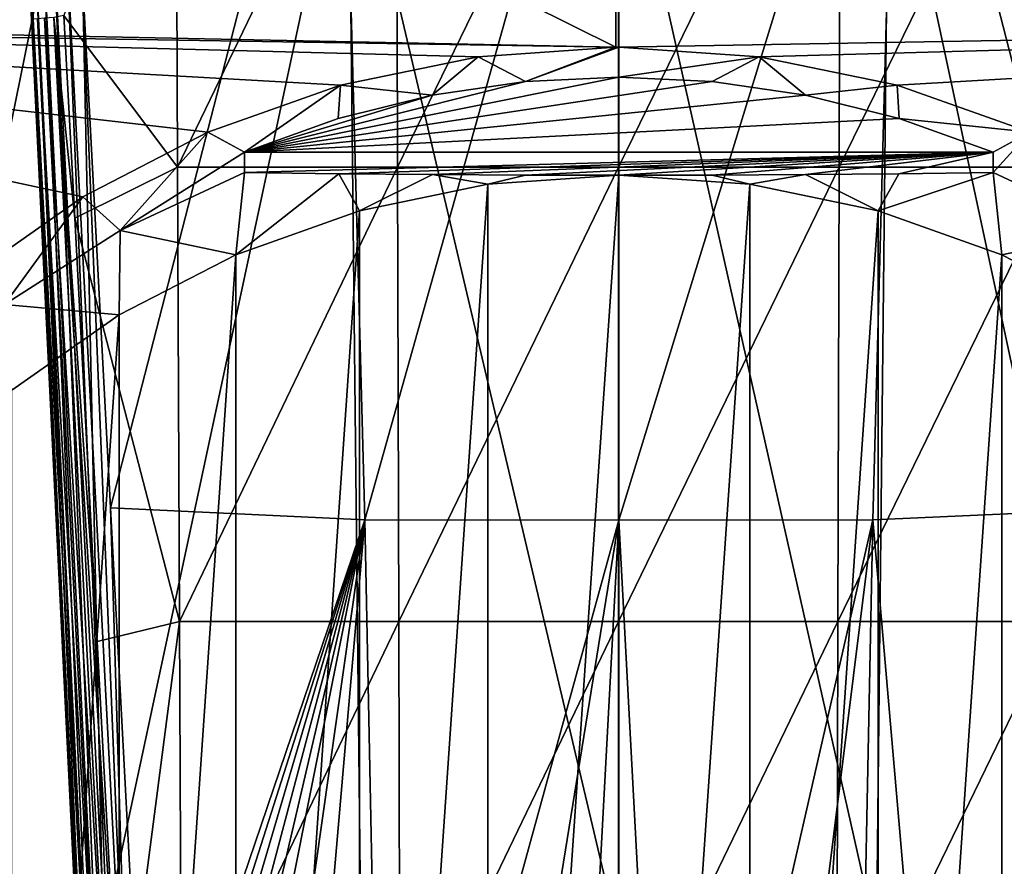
# Model space of a CAD drawing. Header units: metres. Extents: x -109 to 109, y -144 to 54.
# Tile 6 of 150: x -8 to 5, y -120 to -109. Entities that reach past the tile are written whole.
import ezdxf

# ---------------------------------------------------------------- set-up
doc = ezdxf.new("R2010")
doc.units = ezdxf.units.M
doc.layers.add('solid_20062313_XXX', color=7, linetype='CONTINUOUS')

msp = doc.modelspace()

# ---------------------------------------------------------------- linework, layer by layer
at = {"layer": 'solid_20062313_XXX'}
for points in [[(-18.532682, -99.79303, -17.363394), (-0.037755, -96.379631, -17.59391), (-0.037854, -108.977226, -16.947016)], [(0, -108.977173, -16.947018), (-0.037854, -108.977226, -16.947016), (-0.037755, -96.379631, -17.59391)], [(-0.037755, -96.379631, -17.59391), (18.532686, -99.792969, -17.363396), (18.05302, -108.663391, -16.902576)], [(0, -108.977173, -16.947018), (-0.037755, -96.379631, -17.59391), (18.05302, -108.663391, -16.902576)], [(-18.055786, -108.611893, -16.905394), (-18.532682, -99.79303, -17.363394), (-0.037854, -108.977226, -16.947016)], [(-3.762652, -103.122459, 75.031441), (-6.871908, -115.207466, 75.698341), (-7.281141, -107.463127, 75.497604)], [(-3.762652, -103.122459, 75.031441), (-3.435095, -115.372765, 75.517052), (-6.871908, -115.207466, 75.698341)], [(-3.762652, -103.122459, 75.031441), (-0.000004, -103.127617, 74.914146), (-3.435095, -115.372765, 75.517052)], [(-0.000004, -103.127617, 74.914146), (0.000002, -115.375481, 75.455284), (-3.435095, -115.372765, 75.517052)], [(-0.000004, -103.127617, 74.914146), (3.762643, -103.122459, 75.031441), (0.000002, -115.375481, 75.455284)], [(3.762643, -103.122459, 75.031441), (3.435099, -115.372765, 75.517052), (0.000002, -115.375481, 75.455284)], [(3.762643, -103.122459, 75.031441), (6.871268, -115.219513, 75.698654), (3.435099, -115.372765, 75.517052)], [(7.280983, -107.466141, 75.497681), (6.871268, -115.219513, 75.698654), (3.762643, -103.122459, 75.031441)], [(-7.501112, -108.550194, 80.38678), (-5.964533, -110.60334, 80.590233), (-5.988241, -104.460594, 80.490005)], [(-5.988241, -104.460594, 80.490005), (-5.964533, -110.60334, 80.590233), (-3.004296, -104.460114, 80.753685)], [(-5.964533, -110.60334, 80.590233), (-2.990184, -110.602951, 80.781105), (-3.004296, -104.460114, 80.753685)], [(-3.004296, -104.460114, 80.753685), (-2.990184, -110.602951, 80.781105), (-0.005995, -104.460045, 80.841324)], [(-2.990184, -110.602951, 80.781105), (-0.005965, -110.602898, 80.844452), (-0.005995, -104.460045, 80.841324)], [(-0.005995, -104.460045, 80.841324), (-0.005965, -110.602898, 80.844452), (2.992332, -104.460114, 80.754387)], [(-0.005965, -110.602898, 80.844452), (2.978271, -110.602951, 80.781609), (2.992332, -104.460114, 80.754387)], [(2.992332, -104.460114, 80.754387), (2.978271, -110.602951, 80.781609), (5.976368, -104.460594, 80.491409)], [(2.978271, -110.602951, 80.781609), (5.952684, -110.603333, 80.591255), (5.976368, -104.460594, 80.491409)], [(-7.304594, -105.516258, 8.537212), (-10.955147, -105.515892, 8.396244), (-10.454563, -121.020531, 5.384516)], [(-7.304594, -105.516258, 8.537212), (-10.454563, -121.020531, 5.384516), (-6.970997, -121.020905, 5.524325)], [(-3.652873, -105.516479, 8.621794), (-7.304594, -105.516258, 8.537212), (-6.970997, -121.020905, 5.524325)], [(-3.652873, -105.516479, 8.621794), (-6.970997, -121.020905, 5.524325), (-3.486051, -121.021133, 5.60822)], [(-3.652873, -105.516479, 8.621794), (0, -121.02121, 5.636188), (0, -105.516548, 8.649988)], [(-3.652873, -105.516479, 8.621794), (-3.486051, -121.021133, 5.60822), (0, -121.02121, 5.636188)], [(3.652873, -105.516479, 8.621794), (0, -105.516548, 8.649988), (3.486051, -121.021133, 5.60822)], [(0, -105.516548, 8.649988), (0, -121.02121, 5.636188), (3.486051, -121.021133, 5.60822)], [(3.652873, -105.516479, 8.621794), (3.486051, -121.021133, 5.60822), (6.970997, -121.020905, 5.524325)], [(7.304594, -105.516258, 8.537212), (3.652873, -105.516479, 8.621794), (6.970997, -121.020905, 5.524325)], [(-7.994282, -107.477615, 76.29248), (-7.173942, -124.125465, 76.731926), (-7.947675, -108.4216, 79.885071)], [(-7.96938, -107.502716, 76.100197), (-7.173942, -124.125465, 76.731926), (-7.994282, -107.477615, 76.29248)], [(-7.147471, -124.129623, 76.528793), (-7.173942, -124.125465, 76.731926), (-7.96938, -107.502716, 76.100197)], [(-7.147471, -124.129623, 76.528793), (-7.96938, -107.502716, 76.100197), (-7.899706, -107.504082, 75.918625)], [(-7.070323, -124.130943, 76.338982), (-7.899706, -107.504082, 75.918625), (-7.788336, -107.502808, 75.759186)], [(-7.070323, -124.130943, 76.338982), (-7.147471, -124.129623, 76.528793), (-7.899706, -107.504082, 75.918625)], [(-6.947558, -124.129318, 76.17495), (-7.788336, -107.502808, 75.759186), (-7.64185, -107.49897, 75.631302)], [(-6.947558, -124.129318, 76.17495), (-7.070323, -124.130943, 76.338982), (-7.788336, -107.502808, 75.759186)], [(-6.78723, -124.124863, 76.047447), (-7.64185, -107.49897, 75.631302), (-7.468908, -107.49279, 75.542542)], [(-6.78723, -124.124863, 76.047447), (-6.947558, -124.129318, 76.17495), (-7.64185, -107.49897, 75.631302)], [(-6.599855, -124.117859, 75.964844), (-7.468908, -107.49279, 75.542542), (-7.281141, -107.463127, 75.497604)], [(-6.599855, -124.117859, 75.964844), (-6.78723, -124.124863, 76.047447), (-7.468908, -107.49279, 75.542542)], [(-6.599855, -124.117859, 75.964844), (-7.281141, -107.463127, 75.497604), (-6.871908, -115.207466, 75.698341)], [(-7.173942, -124.125465, 76.731926), (-7.23288, -122.927498, 80.328033), (-7.947675, -108.4216, 79.885071)], [(-7.208817, -122.921867, 80.481964), (-7.947675, -108.4216, 79.885071), (-7.23288, -122.927498, 80.328033)], [(-7.918433, -108.600945, 80.032501), (-7.947675, -108.4216, 79.885071), (-7.208817, -122.921867, 80.481964)], [(-18.051601, -108.689835, -16.901129), (-18.055786, -108.611893, -16.905394), (-0.037854, -108.977226, -16.947016)], [(-7.858037, -108.593803, 80.164055), (-7.918433, -108.600945, 80.032501), (-7.138539, -122.914391, 80.620934)], [(-7.918433, -108.600945, 80.032501), (-7.208817, -122.921867, 80.481964), (-7.138539, -122.914391, 80.620934)], [(-7.762448, -108.585655, 80.27269), (-7.858037, -108.593803, 80.164055), (-7.02888, -122.905792, 80.731422)], [(-7.858037, -108.593803, 80.164055), (-7.138539, -122.914391, 80.620934), (-7.02888, -122.905792, 80.731422)], [(-7.639696, -108.577179, 80.349281), (-7.762448, -108.585655, 80.27269), (-6.890499, -122.896919, 80.802689)], [(-7.762448, -108.585655, 80.27269), (-7.02888, -122.905792, 80.731422), (-6.890499, -122.896919, 80.802689)], [(-7.639696, -108.577179, 80.349281), (-7.355494, -111.292976, 80.474403), (-7.501112, -108.550194, 80.38678)], [(-7.639696, -108.577179, 80.349281), (-6.890499, -122.896919, 80.802689), (-6.736853, -122.888626, 80.827805)], [(-7.639696, -108.577179, 80.349281), (-6.736853, -122.888626, 80.827805), (-7.050643, -117.017044, 80.653008)], [(-7.639696, -108.577179, 80.349281), (-7.050643, -117.017044, 80.653008), (-7.355494, -111.292976, 80.474403)], [(-7.501112, -108.550194, 80.38678), (-7.355494, -111.292976, 80.474403), (-5.964533, -110.60334, 80.590233)], [(-18.051601, -108.689835, -16.901129), (-0.037854, -108.977226, -16.947016), (-1.899545, -109.106873, -16.939156)], [(-18.051601, -108.689835, -16.901129), (-7.247707, -111.004059, -16.823679), (-8.803415, -112.100105, -16.756557)], [(-18.051601, -108.689835, -16.901129), (-5.557208, -110.129784, -16.877003), (-7.247707, -111.004059, -16.823679)], [(-18.051601, -108.689835, -16.901129), (-3.763441, -109.493484, -16.915697), (-5.557208, -110.129784, -16.877003)], [(-18.051601, -108.689835, -16.901129), (-1.899545, -109.106873, -16.939156), (-3.763441, -109.493484, -16.915697)], [(1.899592, -109.10688, -16.939156), (0, -108.977173, -16.947018), (18.05302, -108.663391, -16.902576)], [(3.763512, -109.493507, -16.915695), (1.899592, -109.10688, -16.939156), (18.05302, -108.663391, -16.902576)], [(5.557281, -110.129822, -16.877001), (3.763512, -109.493507, -16.915695), (18.05302, -108.663391, -16.902576)], [(-1.261463, -109.444595, -22.812469), (-1.899545, -109.106873, -16.939156), (-0.037854, -108.977226, -16.947016)], [(-1.261463, -109.444595, -22.812469), (-0.037854, -108.977226, -16.947016), (0, -108.977173, -16.947018)], [(-1.261463, -109.444595, -22.812469), (0, -108.977173, -16.947018), (-0.000004, -109.383614, -22.75946)], [(-0.000004, -109.383614, -22.75946), (0, -108.977173, -16.947018), (1.899592, -109.10688, -16.939156)], [(-2.524991, -109.629547, -22.973246), (-3.763441, -109.493484, -16.915697), (-1.899545, -109.106873, -16.939156)], [(-1.261463, -109.444595, -22.812469), (-2.524991, -109.629547, -22.973246), (-1.899545, -109.106873, -16.939156)], [(1.261457, -109.444595, -22.812469), (-0.000004, -109.383614, -22.75946), (1.899592, -109.10688, -16.939156)], [(2.524987, -109.629547, -22.973244), (1.261457, -109.444595, -22.812469), (1.899592, -109.10688, -16.939156)], [(2.524987, -109.629547, -22.973244), (1.899592, -109.10688, -16.939156), (3.763512, -109.493507, -16.915695)], [(-5.059891, -110.397575, -23.640879), (-0.000004, -109.383614, -22.75946), (1.261457, -109.444595, -22.812469)], [(-1.261463, -109.444595, -22.812469), (-0.000004, -109.383614, -22.75946), (-5.059891, -110.397575, -23.640879)], [(-5.059891, -110.397575, -23.640879), (-5.557208, -110.129784, -16.877003), (-3.763441, -109.493484, -16.915697)], [(-5.059891, -110.397575, -23.640879), (1.261457, -109.444595, -22.812469), (2.524987, -109.629547, -22.973244)], [(-1.261463, -109.444595, -22.812469), (-5.059891, -110.397575, -23.640879), (-2.524991, -109.629547, -22.973246)], [(-3.791568, -109.944107, -23.246685), (-5.059891, -110.397575, -23.640879), (-3.763441, -109.493484, -16.915697)], [(-2.524991, -109.629547, -22.973246), (-3.791568, -109.944107, -23.246685), (-3.763441, -109.493484, -16.915697)], [(3.791566, -109.944099, -23.246683), (2.524987, -109.629547, -22.973244), (3.763512, -109.493507, -16.915695)], [(3.791566, -109.944099, -23.246683), (3.763512, -109.493507, -16.915695), (5.557281, -110.129822, -16.877001)], [(-5.059891, -110.397575, -23.640879), (2.524987, -109.629547, -22.973244), (3.791566, -109.944099, -23.246683)], [(-2.524991, -109.629547, -22.973246), (-5.059891, -110.397575, -23.640879), (-3.791568, -109.944107, -23.246685)], [(-5.059891, -110.397575, -23.640879), (3.791566, -109.944099, -23.246683), (5.059891, -110.397575, -23.640879)], [(5.059891, -110.397575, -23.640879), (3.791566, -109.944099, -23.246683), (5.557281, -110.129822, -16.877001)], [(-6.742636, -111.459038, -27.527821), (-7.247707, -111.004059, -16.823679), (-5.557208, -110.129784, -16.877003)], [(-5.059891, -110.397575, -23.640879), (-6.742636, -111.459038, -27.527821), (-5.557208, -110.129784, -16.877003)], [(5.059891, -110.673218, -27.582769), (5.557281, -110.129822, -16.877001), (6.742636, -111.459038, -27.527821)], [(5.059891, -110.397575, -23.640879), (5.557281, -110.129822, -16.877001), (5.059891, -110.673218, -27.582769)], [(-5.059891, -110.397575, -23.640879), (-5.059891, -110.673218, -27.582769), (-6.742636, -111.459038, -27.527821)], [(-3.784656, -110.689743, -27.819078), (-5.059891, -110.673218, -27.582769), (5.059891, -110.397575, -23.640879)], [(-5.059891, -110.397575, -23.640879), (5.059891, -110.397575, -23.640879), (-5.059891, -110.673218, -27.582769)], [(-3.784656, -110.689743, -27.819078), (5.059891, -110.397575, -23.640879), (-2.520276, -110.701729, -27.990511)], [(-2.520276, -110.701729, -27.990511), (5.059891, -110.397575, -23.640879), (-1.260608, -110.709023, -28.094793)], [(-1.260608, -110.709023, -28.094793), (5.059891, -110.397575, -23.640879), (0, -110.711479, -28.129917)], [(5.059891, -110.397575, -23.640879), (1.262807, -110.709015, -28.094671), (0, -110.711479, -28.129917)], [(5.059891, -110.397575, -23.640879), (2.523773, -110.701698, -27.990128), (1.262807, -110.709015, -28.094671)], [(5.059891, -110.397575, -23.640879), (3.787692, -110.689705, -27.818588), (2.523773, -110.701698, -27.990128)], [(5.059891, -110.397575, -23.640879), (5.059891, -110.673218, -27.582769), (3.787692, -110.689705, -27.818588)], [(-7.355494, -111.292976, 80.474403), (-5.938427, -116.746017, 80.704575), (-5.964533, -110.60334, 80.590233)], [(-5.964533, -110.60334, 80.590233), (-5.938427, -116.746017, 80.704575), (-2.990184, -110.602951, 80.781105)], [(-5.938427, -116.746017, 80.704575), (-2.974727, -116.745789, 80.811913), (-2.990184, -110.602951, 80.781105)], [(-2.990184, -110.602951, 80.781105), (-2.974727, -116.745789, 80.811913), (-0.005965, -110.602898, 80.844452)], [(-2.974727, -116.745789, 80.811913), (-0.005933, -116.745758, 80.847511), (-0.005965, -110.602898, 80.844452)], [(-0.005965, -110.602898, 80.844452), (-0.005933, -116.745758, 80.847511), (2.978271, -110.602951, 80.781609)], [(-0.005933, -116.745758, 80.847511), (2.962869, -116.745789, 80.812195), (2.978271, -110.602951, 80.781609)], [(2.978271, -110.602951, 80.781609), (2.962869, -116.745789, 80.812195), (5.952684, -110.603333, 80.591255)], [(2.962869, -116.745789, 80.812195), (5.926603, -116.74601, 80.705147), (5.952684, -110.603333, 80.591255)], [(-6.742636, -111.459038, -27.527821), (-5.059891, -110.673218, -27.582769), (-5.179079, -111.785049, -28.054846)], [(-3.784656, -110.689743, -27.819078), (-5.179079, -111.785049, -28.054846), (-5.059891, -110.673218, -27.582769)], [(-3.784656, -110.689743, -27.819078), (-3.507334, -111.192383, -28.096289), (-5.179079, -111.785049, -28.054846)], [(-3.784656, -110.689743, -27.819078), (-2.520276, -110.701729, -27.990511), (-3.507334, -111.192383, -28.096289)], [(-2.520276, -110.701729, -27.990511), (-1.770222, -110.832275, -28.121469), (-3.507334, -111.192383, -28.096289)], [(-2.520276, -110.701729, -27.990511), (-1.260608, -110.709023, -28.094793), (-1.770222, -110.832275, -28.121469)], [(-1.260608, -110.709023, -28.094793), (0, -110.711479, -28.129917), (-1.770222, -110.832275, -28.121469)], [(-1.770222, -136.527344, -26.324696), (-1.770222, -110.832275, -28.121469), (0, -110.711479, -28.129917)], [(0, -136.648148, -26.316248), (-1.770222, -136.527344, -26.324696), (0, -110.711479, -28.129917)], [(1.262807, -110.709015, -28.094671), (1.770222, -110.832275, -28.121469), (0, -110.711479, -28.129917)], [(1.770222, -110.832275, -28.121469), (0, -136.648148, -26.316248), (0, -110.711479, -28.129917)], [(1.262807, -110.709015, -28.094671), (2.523773, -110.701698, -27.990128), (1.770222, -110.832275, -28.121469)], [(2.523773, -110.701698, -27.990128), (3.507334, -111.192383, -28.096289), (1.770222, -110.832275, -28.121469)], [(2.523773, -110.701698, -27.990128), (3.787692, -110.689705, -27.818588), (3.507334, -111.192383, -28.096289)], [(5.059891, -110.673218, -27.582769), (5.179079, -111.785049, -28.054846), (3.507334, -111.192383, -28.096289)], [(3.787692, -110.689705, -27.818588), (5.059891, -110.673218, -27.582769), (3.507334, -111.192383, -28.096289)], [(5.059891, -110.673218, -27.582769), (6.742636, -111.459038, -27.527821), (5.179079, -111.785049, -28.054846)], [(-3.507334, -136.167236, -26.349876), (-3.507334, -111.192383, -28.096289), (-1.770222, -110.832275, -28.121469)], [(-1.770222, -136.527344, -26.324696), (-3.507334, -136.167236, -26.349876), (-1.770222, -110.832275, -28.121469)], [(1.770222, -110.832275, -28.121469), (1.770222, -136.527344, -26.324696), (0, -136.648148, -26.316248)], [(1.770222, -110.832275, -28.121469), (3.507334, -111.192383, -28.096289), (1.770222, -136.527344, -26.324696)], [(-8.305838, -112.461014, -27.457756), (-8.803415, -112.100105, -16.756557), (-7.247707, -111.004059, -16.823679)], [(-8.305838, -112.461014, -27.457756), (-7.247707, -111.004059, -16.823679), (-6.742636, -111.459038, -27.527821)], [(-5.179079, -135.57457, -26.391321), (-5.179079, -111.785049, -28.054846), (-3.507334, -111.192383, -28.096289)], [(-3.507334, -136.167236, -26.349876), (-5.179079, -135.57457, -26.391321), (-3.507334, -111.192383, -28.096289)], [(3.507334, -111.192383, -28.096289), (3.507334, -136.167236, -26.349876), (1.770222, -136.527344, -26.324696)], [(3.507334, -111.192383, -28.096289), (5.179079, -111.785049, -28.054846), (3.507334, -136.167236, -26.349876)], [(-7.355494, -111.292976, 80.474403), (-7.050643, -117.017044, 80.653008), (-5.938427, -116.746017, 80.704575)], [(-8.305838, -112.461014, -27.457756), (-6.742636, -111.459038, -27.527821), (-6.75474, -112.59951, -27.997892)], [(-6.742636, -111.459038, -27.527821), (-5.179079, -111.785049, -28.054846), (-6.75474, -112.59951, -27.997892)], [(6.742636, -111.459038, -27.527821), (6.75474, -112.59951, -27.997892), (5.179079, -111.785049, -28.054846)], [(-6.75474, -134.760101, -26.448273), (-6.75474, -112.59951, -27.997892), (-5.179079, -111.785049, -28.054846)], [(-5.179079, -135.57457, -26.391321), (-6.75474, -134.760101, -26.448273), (-5.179079, -111.785049, -28.054846)], [(5.179079, -111.785049, -28.054846), (5.179079, -135.57457, -26.391321), (3.507334, -136.167236, -26.349876)], [(5.179079, -111.785049, -28.054846), (6.75474, -112.59951, -27.997892), (5.179079, -135.57457, -26.391321)], [(-8.305838, -112.461014, -27.457756), (-6.75474, -112.59951, -27.997892), (-8.204085, -113.620102, -27.926527)], [(-8.204085, -133.739517, -26.51964), (-8.204085, -113.620102, -27.926527), (-6.75474, -112.59951, -27.997892)], [(-6.75474, -134.760101, -26.448273), (-8.204085, -133.739517, -26.51964), (-6.75474, -112.59951, -27.997892)], [(6.75474, -112.59951, -27.997892), (6.75474, -134.760101, -26.448273), (5.179079, -135.57457, -26.391321)], [(-6.871908, -115.207466, 75.698341), (-3.435095, -115.372765, 75.517052), (-6.397725, -124.108765, 75.932556)], [(-6.599855, -124.117859, 75.964844), (-6.871908, -115.207466, 75.698341), (-6.397725, -124.108765, 75.932556)], [(3.435099, -115.372765, 75.517052), (6.871268, -115.219513, 75.698654), (4.394083, -126.477791, 75.970886)], [(6.871268, -115.219513, 75.698654), (4.961295, -126.143234, 75.966278), (4.394083, -126.477791, 75.970886)], [(6.871268, -115.219513, 75.698654), (5.504393, -125.768654, 75.962395), (4.961295, -126.143234, 75.966278)], [(-3.435095, -115.372765, 75.517052), (-6.343123, -124.491829, 75.941948), (-6.397725, -124.108765, 75.932556)], [(-3.435095, -115.372765, 75.517052), (-6.221571, -124.86145, 75.949509), (-6.343123, -124.491829, 75.941948)], [(-3.435095, -115.372765, 75.517052), (-6.037132, -125.204224, 75.955345), (-6.221571, -124.86145, 75.949509)], [(-3.435095, -115.372765, 75.517052), (-5.795381, -125.509964, 75.959618), (-6.037132, -125.204224, 75.955345)], [(-3.435095, -115.372765, 75.517052), (-5.504393, -125.768654, 75.962395), (-5.795381, -125.509964, 75.959618)], [(-3.435095, -115.372765, 75.517052), (-4.961296, -126.143234, 75.966278), (-5.504393, -125.768654, 75.962395)], [(-3.435095, -115.372765, 75.517052), (-4.394083, -126.477791, 75.970886), (-4.961296, -126.143234, 75.966278)], [(-3.435095, -115.372765, 75.517052), (-3.199167, -127.020851, 75.980927), (-4.394083, -126.477791, 75.970886)], [(-3.435095, -115.372765, 75.517052), (0.000002, -115.375481, 75.455284), (-3.199167, -127.020851, 75.980927)], [(0.000002, -115.375481, 75.455284), (-1.943609, -127.388069, 75.989723), (-3.199167, -127.020851, 75.980927)], [(0.000002, -115.375481, 75.455284), (-0.651806, -127.573158, 75.994812), (-1.943609, -127.388069, 75.989723)], [(0.000002, -115.375481, 75.455284), (0.651807, -127.573158, 75.994812), (-0.651806, -127.573158, 75.994812)], [(0.000002, -115.375481, 75.455284), (3.435099, -115.372765, 75.517052), (0.651807, -127.573158, 75.994812)], [(3.435099, -115.372765, 75.517052), (1.94361, -127.388069, 75.989723), (0.651807, -127.573158, 75.994812)], [(3.435099, -115.372765, 75.517052), (3.199167, -127.020851, 75.980927), (1.94361, -127.388069, 75.989723)], [(3.435099, -115.372765, 75.517052), (4.394083, -126.477791, 75.970886), (3.199167, -127.020851, 75.980927)], [(-7.050643, -117.017044, 80.653008), (-6.736853, -122.888626, 80.827805), (-5.938427, -116.746017, 80.704575)], [(-5.938427, -116.746017, 80.704575), (-6.736853, -122.888626, 80.827805), (-5.909923, -122.888626, 80.833031)], [(-5.938427, -116.746017, 80.704575), (-5.909923, -122.888626, 80.833031), (-2.974727, -116.745789, 80.811913)], [(-2.974727, -116.745789, 80.811913), (-5.909923, -122.888626, 80.833031), (-2.957924, -122.888618, 80.846123)], [(-2.974727, -116.745789, 80.811913), (-2.957924, -122.888618, 80.846123), (-0.005933, -116.745758, 80.847511)], [(-0.005933, -116.745758, 80.847511), (-2.957924, -122.888618, 80.846123), (-0.005898, -122.888611, 80.850494)], [(-0.005933, -116.745758, 80.847511), (-0.005898, -122.888611, 80.850494), (2.962869, -116.745789, 80.812195)], [(2.962869, -116.745789, 80.812195), (-0.005898, -122.888611, 80.850494), (2.946127, -122.888618, 80.846153)], [(2.962869, -116.745789, 80.812195), (2.946127, -122.888618, 80.846153), (5.926603, -116.74601, 80.705147)], [(5.926603, -116.74601, 80.705147), (2.946127, -122.888618, 80.846153), (5.898127, -122.888618, 80.833099)]]:
    msp.add_3dface(points, dxfattribs=at)

doc.saveas('drawing.dxf')
